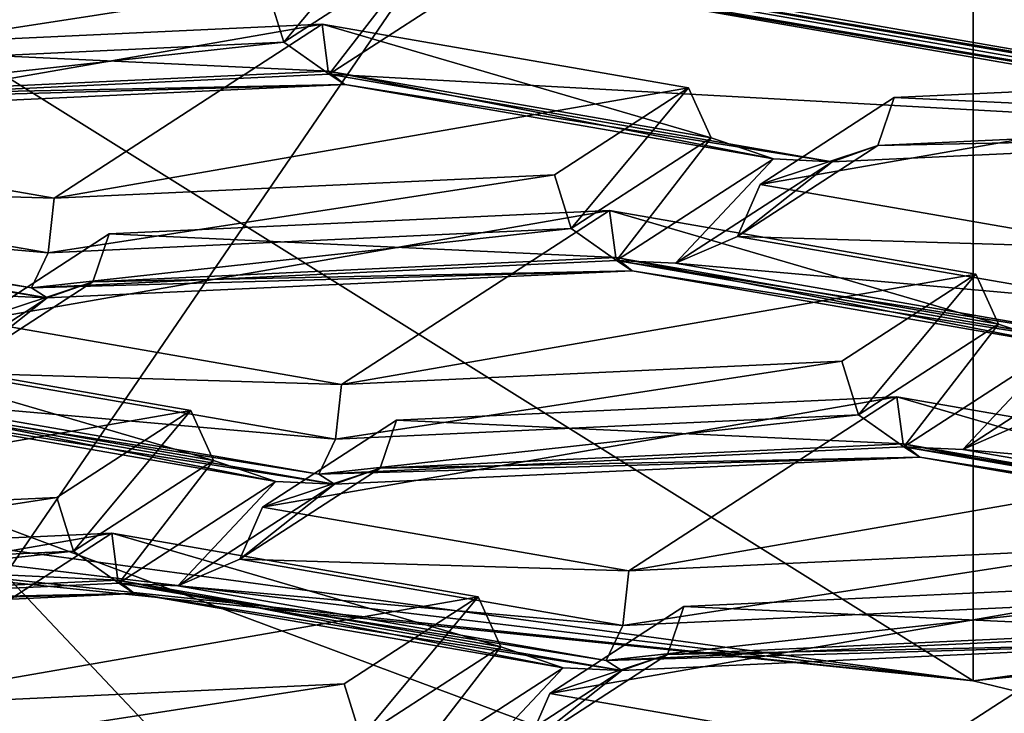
# Model space of a CAD drawing. Header units: millimetres. Extents: x -108 to 108, y -64 to 45.
# Tile 35 of 256: x -61.254 to -59.959, y -9.043 to -8.131. Entities that reach past the tile are written whole.
import ezdxf

# ---------------------------------------------------------------- set-up
doc = ezdxf.new("R2010")
doc.units = ezdxf.units.MM
doc.header["$LTSCALE"] = 65.185185
for name, color, linetype in [('1', 7, 'CONTINUOUS'), ('1030', 7, 'CONTINUOUS'), ('1032', 7, 'CONTINUOUS'), ('1034', 7, 'CONTINUOUS'), ('1049', 7, 'CONTINUOUS'), ('1057', 7, 'CONTINUOUS'), ('1068', 7, 'CONTINUOUS'), ('1093', 7, 'CONTINUOUS'), ('110', 7, 'CONTINUOUS'), ('134', 7, 'CONTINUOUS'), ('141', 7, 'CONTINUOUS'), ('158', 7, 'CONTINUOUS'), ('165', 7, 'CONTINUOUS'), ('171', 7, 'CONTINUOUS'), ('1728', 7, 'CONTINUOUS'), ('184', 7, 'CONTINUOUS'), ('2', 7, 'CONTINUOUS'), ('214', 7, 'CONTINUOUS'), ('222', 7, 'CONTINUOUS'), ('231', 7, 'CONTINUOUS'), ('240', 7, 'CONTINUOUS'), ('390', 7, 'CONTINUOUS'), ('401', 7, 'CONTINUOUS'), ('56', 7, 'CONTINUOUS'), ('653', 7, 'CONTINUOUS'), ('73', 7, 'CONTINUOUS'), ('74', 7, 'CONTINUOUS'), ('814', 7, 'CONTINUOUS'), ('818', 7, 'CONTINUOUS'), ('822', 7, 'CONTINUOUS'), ('843', 7, 'CONTINUOUS'), ('85', 7, 'CONTINUOUS'), ('866', 7, 'CONTINUOUS'), ('867', 7, 'CONTINUOUS'), ('870', 7, 'CONTINUOUS'), ('871', 7, 'CONTINUOUS'), ('895', 7, 'CONTINUOUS'), ('896', 7, 'CONTINUOUS'), ('897', 7, 'CONTINUOUS'), ('91', 7, 'CONTINUOUS'), ('92', 7, 'CONTINUOUS'), ('925', 7, 'CONTINUOUS'), ('928', 7, 'CONTINUOUS'), ('941', 7, 'CONTINUOUS'), ('955', 7, 'CONTINUOUS'), ('969', 7, 'CONTINUOUS'), ('972', 7, 'CONTINUOUS'), ('977', 7, 'CONTINUOUS'), ('995', 7, 'CONTINUOUS')]:
    doc.layers.add(name, color=color, linetype=linetype)

msp = doc.modelspace()

# ---------------------------------------------------------------- linework, layer by layer
at = {"layer": '1', "linetype": 'CONTINUOUS'}
for points in [[(-86, -45, 2), (86, -45, 2), (-66.0989, -8.1733, 2), (-86, -45, 2)], [(-66.0989, -8.1733, 2), (86, -45, 2), (-60.0001, -9, 2), (-66.0989, -8.1733, 2)], [(-60.0001, -9, 2), (86, -45, 2), (-53.9012, -8.1734, 2), (-60.0001, -9, 2)]]:
    msp.add_3dface(points, dxfattribs=at)
at = {"layer": '1030', "color": 8, "linetype": 'CONTINUOUS'}
for points in [[(-60.8273, -9.004, 190.2548), (-61.4853, -9.0346, 190.0811), (-61.4933, -9.1067, 190.0637), (-60.8273, -9.004, 190.2548)], [(-60.8273, -9.004, 190.2548), (-61.4933, -9.1067, 190.0637), (-60.8055, -9.0747, 190.2452), (-60.8273, -9.004, 190.2548)]]:
    msp.add_3dface(points, dxfattribs=at)
at = {"layer": '1032', "color": 8, "linetype": 'CONTINUOUS'}
for points in [[(-59.7949, -8.8247, 191.2715), (-60.453, -8.8553, 191.0978), (-60.4609, -8.9274, 191.0804), (-59.7949, -8.8247, 191.2715)], [(-59.7732, -8.8954, 191.2618), (-59.7949, -8.8247, 191.2715), (-60.4609, -8.9274, 191.0804), (-59.7732, -8.8954, 191.2618)], [(-60.4828, -8.9732, 191.0053), (-59.7132, -8.9374, 191.2084), (-59.7732, -8.8954, 191.2618), (-60.4828, -8.9732, 191.0053)], [(-60.4828, -8.9732, 191.0053), (-59.7732, -8.8954, 191.2618), (-60.4609, -8.9274, 191.0804), (-60.4828, -8.9732, 191.0053)]]:
    msp.add_3dface(points, dxfattribs=at)
at = {"layer": '1034', "color": 8, "linetype": 'CONTINUOUS'}
for points in [[(-61.1327, -8.8061, 191.3772), (-60.6509, -8.8897, 190.9028), (-60.6212, -8.9552, 190.9225), (-61.1327, -8.8061, 191.3772)], [(-61.1247, -8.8678, 191.4183), (-61.1327, -8.8061, 191.3772), (-60.6212, -8.9552, 190.9225), (-61.1247, -8.8678, 191.4183)], [(-60.5394, -8.983, 190.9496), (-61.1028, -8.8852, 191.5044), (-61.1247, -8.8678, 191.4183), (-60.5394, -8.983, 190.9496)], [(-60.5394, -8.983, 190.9496), (-61.1247, -8.8678, 191.4183), (-60.6212, -8.9552, 190.9225), (-60.5394, -8.983, 190.9496)]]:
    msp.add_3dface(points, dxfattribs=at)
at = {"layer": '1049', "color": 8, "linetype": 'CONTINUOUS'}
for points in [[(-59.932, -8.6607, 192.5929), (-60.0138, -8.6961, 192.5768), (-59.4285, -8.7481, 192.0971), (-59.932, -8.6607, 192.5929)], [(-60.0138, -8.6961, 192.5768), (-59.4505, -8.7939, 192.022), (-59.4285, -8.7481, 192.0971), (-60.0138, -8.6961, 192.5768)]]:
    msp.add_3dface(points, dxfattribs=at)
at = {"layer": '1057', "color": 8, "linetype": 'CONTINUOUS'}
for points in [[(-60.6509, -8.8897, 190.9028), (-60.8273, -9.004, 190.2548), (-60.8055, -9.0747, 190.2452), (-60.6509, -8.8897, 190.9028)], [(-60.6509, -8.8897, 190.9028), (-60.8055, -9.0747, 190.2452), (-60.6212, -8.9552, 190.9225), (-60.6509, -8.8897, 190.9028)], [(-60.8055, -9.0747, 190.2452), (-60.7456, -9.1167, 190.1917), (-60.6212, -8.9552, 190.9225), (-60.8055, -9.0747, 190.2452)], [(-60.7456, -9.1167, 190.1917), (-60.5394, -8.983, 190.9496), (-60.6212, -8.9552, 190.9225), (-60.7456, -9.1167, 190.1917)]]:
    msp.add_3dface(points, dxfattribs=at)
at = {"layer": '1068', "color": 8, "linetype": 'CONTINUOUS'}
for points in [[(-60.453, -8.8553, 191.0978), (-60.9347, -8.7717, 191.5722), (-60.9644, -8.84, 191.5762), (-60.453, -8.8553, 191.0978)], [(-60.9644, -8.84, 191.5762), (-61.0462, -8.8754, 191.5602), (-60.4609, -8.9274, 191.0804), (-60.9644, -8.84, 191.5762)], [(-60.453, -8.8553, 191.0978), (-60.9644, -8.84, 191.5762), (-60.4609, -8.9274, 191.0804), (-60.453, -8.8553, 191.0978)], [(-61.0462, -8.8754, 191.5602), (-60.4828, -8.9732, 191.0053), (-60.4609, -8.9274, 191.0804), (-61.0462, -8.8754, 191.5602)]]:
    msp.add_3dface(points, dxfattribs=at)
at = {"layer": '1093', "color": 8, "linetype": 'CONTINUOUS'}
for points in [[(-61.3126, -8.5268, 192.961), (-61.1362, -8.4125, 193.6091), (-61.158, -8.4757, 193.6423), (-61.3126, -8.5268, 192.961)], [(-61.2179, -8.4968, 193.7069), (-61.3423, -8.5951, 192.965), (-61.158, -8.4757, 193.6423), (-61.2179, -8.4968, 193.7069)], [(-61.3423, -8.5951, 192.965), (-61.3126, -8.5268, 192.961), (-61.158, -8.4757, 193.6423), (-61.3423, -8.5951, 192.965)], [(-61.2179, -8.4968, 193.7069), (-61.4241, -8.6305, 192.949), (-61.3423, -8.5951, 192.965), (-61.2179, -8.4968, 193.7069)]]:
    msp.add_3dface(points, dxfattribs=at)
at = {"layer": '110', "color": 8, "linetype": 'CONTINUOUS'}
for points in [[(-60.5568, -9.0166, 190.1834), (-60.3805, -8.9023, 190.8315), (-60.4022, -8.9654, 190.8647), (-60.5568, -9.0166, 190.1834)], [(-60.5865, -9.0849, 190.1874), (-60.5568, -9.0166, 190.1834), (-60.4022, -8.9654, 190.8647), (-60.5865, -9.0849, 190.1874)], [(-60.5865, -9.0849, 190.1874), (-60.4022, -8.9654, 190.8647), (-60.4621, -8.9866, 190.9292), (-60.5865, -9.0849, 190.1874)], [(-60.6683, -9.1203, 190.1713), (-60.5865, -9.0849, 190.1874), (-60.4621, -8.9866, 190.9292), (-60.6683, -9.1203, 190.1713)]]:
    msp.add_3dface(points, dxfattribs=at)
at = {"layer": '134', "color": 8, "linetype": 'CONTINUOUS'}
for points in [[(-60.5506, -8.335, 194.0491), (-60.5289, -8.4056, 194.0395), (-60.3743, -8.2207, 194.6972), (-60.5506, -8.335, 194.0491)], [(-60.3743, -8.2207, 194.6972), (-60.5289, -8.4056, 194.0395), (-60.3446, -8.2862, 194.7168), (-60.3743, -8.2207, 194.6972)], [(-60.5289, -8.4056, 194.0395), (-60.469, -8.4476, 193.9861), (-60.3446, -8.2862, 194.7168), (-60.5289, -8.4056, 194.0395)], [(-60.3446, -8.2862, 194.7168), (-60.469, -8.4476, 193.9861), (-60.2628, -8.314, 194.744), (-60.3446, -8.2862, 194.7168)]]:
    msp.add_3dface(points, dxfattribs=at)
at = {"layer": '141', "color": 8, "linetype": 'CONTINUOUS'}
for points in [[(-61.8632, -8.7897, 191.4699), (-61.8712, -8.8618, 191.4525), (-61.2051, -8.7591, 191.6436), (-61.8632, -8.7897, 191.4699)], [(-61.2051, -8.7591, 191.6436), (-61.8712, -8.8618, 191.4525), (-61.1834, -8.8298, 191.634), (-61.2051, -8.7591, 191.6436)], [(-61.8931, -8.9076, 191.3775), (-61.1235, -8.8718, 191.5805), (-61.1834, -8.8298, 191.634), (-61.8931, -8.9076, 191.3775)], [(-61.8712, -8.8618, 191.4525), (-61.8931, -8.9076, 191.3775), (-61.1834, -8.8298, 191.634), (-61.8712, -8.8618, 191.4525)]]:
    msp.add_3dface(points, dxfattribs=at)
at = {"layer": '158', "color": 8, "linetype": 'CONTINUOUS'}
for points in [[(-60.5289, -8.4056, 194.0395), (-60.5506, -8.335, 194.0491), (-61.2167, -8.4376, 193.858), (-60.5289, -8.4056, 194.0395)], [(-61.2167, -8.4376, 193.858), (-60.5506, -8.335, 194.0491), (-61.2087, -8.3656, 193.8755), (-61.2167, -8.4376, 193.858)], [(-60.469, -8.4476, 193.9861), (-60.5289, -8.4056, 194.0395), (-61.2386, -8.4834, 193.783), (-60.469, -8.4476, 193.9861)], [(-61.2386, -8.4834, 193.783), (-60.5289, -8.4056, 194.0395), (-61.2167, -8.4376, 193.858), (-61.2386, -8.4834, 193.783)]]:
    msp.add_3dface(points, dxfattribs=at)
at = {"layer": '165', "color": 8, "linetype": 'CONTINUOUS'}
for points in [[(-61.2051, -8.7591, 191.6436), (-61.1834, -8.8298, 191.634), (-61.0288, -8.6448, 192.2916), (-61.2051, -8.7591, 191.6436)], [(-61.0288, -8.6448, 192.2916), (-61.1834, -8.8298, 191.634), (-60.9991, -8.7103, 192.3113), (-61.0288, -8.6448, 192.2916)], [(-61.1834, -8.8298, 191.634), (-61.1235, -8.8718, 191.5805), (-60.9991, -8.7103, 192.3113), (-61.1834, -8.8298, 191.634)], [(-60.9991, -8.7103, 192.3113), (-61.1235, -8.8718, 191.5805), (-60.9173, -8.7381, 192.3384), (-60.9991, -8.7103, 192.3113)]]:
    msp.add_3dface(points, dxfattribs=at)
at = {"layer": '171', "color": 8, "linetype": 'CONTINUOUS'}
for points in [[(-61.0288, -8.6448, 192.2916), (-60.9991, -8.7103, 192.3113), (-61.5105, -8.5612, 192.7661), (-61.0288, -8.6448, 192.2916)], [(-61.5105, -8.5612, 192.7661), (-60.9991, -8.7103, 192.3113), (-61.5026, -8.6229, 192.8071), (-61.5105, -8.5612, 192.7661)], [(-60.9991, -8.7103, 192.3113), (-60.9173, -8.7381, 192.3384), (-61.5026, -8.6229, 192.8071), (-60.9991, -8.7103, 192.3113)], [(-61.5026, -8.6229, 192.8071), (-60.9173, -8.7381, 192.3384), (-61.4807, -8.6403, 192.8933), (-61.5026, -8.6229, 192.8071)]]:
    msp.add_3dface(points, dxfattribs=at)
at = {"layer": '1728', "color": 8, "linetype": 'CONTINUOUS'}
for points in [[(-61.5141, -8.1676, 194.9979), (-60.856, -8.137, 195.1716), (-60.8481, -8.1988, 195.2126), (-61.5141, -8.1676, 194.9979)], [(-61.5358, -8.2308, 195.0311), (-61.5141, -8.1676, 194.9979), (-60.8481, -8.1988, 195.2126), (-61.5358, -8.2308, 195.0311)], [(-61.5358, -8.2308, 195.0311), (-60.8481, -8.1988, 195.2126), (-60.8262, -8.2161, 195.2988), (-61.5358, -8.2308, 195.0311)], [(-61.5958, -8.2519, 195.0957), (-61.5358, -8.2308, 195.0311), (-60.8262, -8.2161, 195.2988), (-61.5958, -8.2519, 195.0957)]]:
    msp.add_3dface(points, dxfattribs=at)
at = {"layer": '184', "color": 8, "linetype": 'CONTINUOUS'}
for points in [[(-60.9068, -8.1607, 195.4283), (-60.9285, -8.0901, 195.4379), (-61.5945, -8.1927, 195.2468), (-60.9068, -8.1607, 195.4283)], [(-60.9285, -8.0901, 195.4379), (-61.5866, -8.1207, 195.2643), (-61.5945, -8.1927, 195.2468), (-60.9285, -8.0901, 195.4379)], [(-60.8469, -8.2027, 195.3749), (-60.9068, -8.1607, 195.4283), (-61.6165, -8.2385, 195.1718), (-60.8469, -8.2027, 195.3749)], [(-61.6165, -8.2385, 195.1718), (-60.9068, -8.1607, 195.4283), (-61.5945, -8.1927, 195.2468), (-61.6165, -8.2385, 195.1718)]]:
    msp.add_3dface(points, dxfattribs=at)
at = {"layer": '2', "linetype": 'CONTINUOUS'}
for points in [[(-86, -45), (-55.8852, -5.6629), (39.25, 0), (-86, -45)], [(42.0298, -10.3746), (-86, -45), (39.25, 0), (42.0298, -10.3746)], [(-55.8852, -5.6629), (-86, -45), (-60, -7), (-55.8852, -5.6629)], [(-60, -7), (-86, -45), (-64.1148, -5.6629), (-60, -7)]]:
    msp.add_3dface(points, dxfattribs=at)
at = {"layer": '214', "color": 8, "linetype": 'CONTINUOUS'}
for points in [[(-61.6904, -8.2819, 194.3499), (-61.7201, -8.3502, 194.3538), (-61.2087, -8.3656, 193.8755), (-61.6904, -8.2819, 194.3499)], [(-61.7201, -8.3502, 194.3538), (-61.802, -8.3856, 194.3378), (-61.2167, -8.4376, 193.858), (-61.7201, -8.3502, 194.3538)], [(-61.7201, -8.3502, 194.3538), (-61.2167, -8.4376, 193.858), (-61.2087, -8.3656, 193.8755), (-61.7201, -8.3502, 194.3538)], [(-61.802, -8.3856, 194.3378), (-61.2386, -8.4834, 193.783), (-61.2167, -8.4376, 193.858), (-61.802, -8.3856, 194.3378)]]:
    msp.add_3dface(points, dxfattribs=at)
at = {"layer": '222', "color": 8, "linetype": 'CONTINUOUS'}
for points in [[(-60.3743, -8.2207, 194.6972), (-60.3446, -8.2862, 194.7168), (-60.856, -8.137, 195.1716), (-60.3743, -8.2207, 194.6972)], [(-60.856, -8.137, 195.1716), (-60.3446, -8.2862, 194.7168), (-60.8481, -8.1988, 195.2126), (-60.856, -8.137, 195.1716)], [(-60.3446, -8.2862, 194.7168), (-60.2628, -8.314, 194.744), (-60.8481, -8.1988, 195.2126), (-60.3446, -8.2862, 194.7168)], [(-60.8481, -8.1988, 195.2126), (-60.2628, -8.314, 194.744), (-60.8262, -8.2161, 195.2988), (-60.8481, -8.1988, 195.2126)]]:
    msp.add_3dface(points, dxfattribs=at)
at = {"layer": '231', "color": 8, "linetype": 'CONTINUOUS'}
for points in [[(-58.6116, -9.7911, 186.9424), (-64.0292, -9.6421, 187.7874), (-64.0291, -7.771, 187.4574), (-58.6116, -9.7911, 186.9424)], [(-58.6115, -7.92, 186.6125), (-58.6116, -9.7911, 186.9424), (-64.0291, -7.771, 187.4574), (-58.6115, -7.92, 186.6125)]]:
    msp.add_3dface(points, dxfattribs=at)
at = {"layer": '240', "color": 7, "linetype": 'CONTINUOUS', "true_color": 0xa36635}
for points in [[(-66.5755, -9.8664, 185.7427), (-63.6882, -6.3008, 183.702), (-60, -10.2094, 183.798), (-66.5755, -9.8664, 185.7427)], [(-63.6882, -6.3008, 183.702), (-56.3118, -6.3008, 183.702), (-60, -10.2094, 183.798), (-63.6882, -6.3008, 183.702)], [(-60, -10.2094, 183.798), (-56.3118, -6.3008, 183.702), (-53.4245, -9.8664, 185.7427), (-60, -10.2094, 183.798)]]:
    msp.add_3dface(points, dxfattribs=at)
at = {"layer": '390', "color": 8, "linetype": 'CONTINUOUS'}
for points in [[(-59.4378, -8.2644, 194.8405), (-60.1039, -8.2333, 194.6258), (-59.4458, -8.2026, 194.7994), (-59.4378, -8.2644, 194.8405)], [(-60.1256, -8.2964, 194.659), (-60.1039, -8.2333, 194.6258), (-59.4378, -8.2644, 194.8405), (-60.1256, -8.2964, 194.659)], [(-59.4159, -8.2818, 194.9267), (-60.1256, -8.2964, 194.659), (-59.4378, -8.2644, 194.8405), (-59.4159, -8.2818, 194.9267)], [(-60.1855, -8.3176, 194.7236), (-60.1256, -8.2964, 194.659), (-59.4159, -8.2818, 194.9267), (-60.1855, -8.3176, 194.7236)]]:
    msp.add_3dface(points, dxfattribs=at)
at = {"layer": '401', "color": 8, "linetype": 'CONTINUOUS'}
for points in [[(-60.1039, -8.2333, 194.6258), (-60.1256, -8.2964, 194.659), (-60.2802, -8.3475, 193.9777), (-60.1039, -8.2333, 194.6258)], [(-60.1256, -8.2964, 194.659), (-60.1855, -8.3176, 194.7236), (-60.3099, -8.4158, 193.9817), (-60.1256, -8.2964, 194.659)], [(-60.2802, -8.3475, 193.9777), (-60.1256, -8.2964, 194.659), (-60.3099, -8.4158, 193.9817), (-60.2802, -8.3475, 193.9777)], [(-60.3099, -8.4158, 193.9817), (-60.1855, -8.3176, 194.7236), (-60.3917, -8.4512, 193.9657), (-60.3099, -8.4158, 193.9817)]]:
    msp.add_3dface(points, dxfattribs=at)
at = {"layer": '56', "linetype": 'CONTINUOUS'}
for points in [[(-66.0989, -8.1733, 2), (-60.0001, -9, 2), (-65.4009, -8.3532, 7.4171), (-66.0989, -8.1733, 2)], [(-60.0001, -9, 2), (-53.9012, -8.1734, 2), (-55.25, -8.5005, 9), (-60.0001, -9, 2)], [(-60.0001, -9, 2), (-64.75, -8.5005, 9), (-65.4009, -8.3532, 7.4171), (-60.0001, -9, 2)], [(-64.75, -8.5005, 9), (-60.0001, -9, 2), (-64.6183, -8.528, 182.422), (-64.75, -8.5005, 9)], [(-60.0001, -9, 2), (-55.25, -8.5005, 9), (-60, -9, 181.4453), (-60.0001, -9, 2)], [(-60, -9, 181.4453), (-55.25, -8.5005, 9), (-55.3816, -8.528, 182.4221), (-60, -9, 181.4453)], [(-64.6183, -8.528, 182.422), (-60.0001, -9, 2), (-60, -9, 181.4453), (-64.6183, -8.528, 182.422)]]:
    msp.add_3dface(points, dxfattribs=at)
at = {"layer": '653', "color": 8, "linetype": 'CONTINUOUS'}
for points in [[(-61.204, -7.9713, 196.6876), (-58.7753, -8.3832, 194.3514), (-61.2247, -7.9578, 196.7637), (-61.204, -7.9713, 196.6876)], [(-58.796, -8.3698, 194.4275), (-59.3593, -8.2719, 194.9824), (-61.2247, -7.9578, 196.7637), (-58.796, -8.3698, 194.4275)], [(-61.2247, -7.9578, 196.7637), (-59.3593, -8.2719, 194.9824), (-60.5841, -8.0593, 196.1885), (-61.2247, -7.9578, 196.7637)], [(-58.7753, -8.3832, 194.3514), (-58.796, -8.3698, 194.4275), (-61.2247, -7.9578, 196.7637), (-58.7753, -8.3832, 194.3514)], [(-61.204, -7.9713, 196.6876), (-60.6407, -8.0691, 196.1328), (-58.7753, -8.3832, 194.3514), (-61.204, -7.9713, 196.6876)], [(-60.5841, -8.0593, 196.1885), (-59.1531, -8.1383, 195.7403), (-59.8145, -8.0235, 196.3916), (-60.5841, -8.0593, 196.1885)], [(-59.3593, -8.2719, 194.9824), (-59.1531, -8.1383, 195.7403), (-60.5841, -8.0593, 196.1885), (-59.3593, -8.2719, 194.9824)], [(-60.6407, -8.0691, 196.1328), (-60.8469, -8.2027, 195.3749), (-59.4159, -8.2818, 194.9267), (-60.6407, -8.0691, 196.1328)], [(-58.7753, -8.3832, 194.3514), (-60.6407, -8.0691, 196.1328), (-59.4159, -8.2818, 194.9267), (-58.7753, -8.3832, 194.3514)], [(-60.8469, -8.2027, 195.3749), (-61.6165, -8.2385, 195.1718), (-60.8262, -8.2161, 195.2988), (-60.8469, -8.2027, 195.3749)], [(-60.8469, -8.2027, 195.3749), (-60.8262, -8.2161, 195.2988), (-60.1855, -8.3176, 194.7236), (-60.8469, -8.2027, 195.3749)], [(-60.8469, -8.2027, 195.3749), (-60.1855, -8.3176, 194.7236), (-59.4159, -8.2818, 194.9267), (-60.8469, -8.2027, 195.3749)], [(-61.6165, -8.2385, 195.1718), (-61.5958, -8.2519, 195.0957), (-60.8262, -8.2161, 195.2988), (-61.6165, -8.2385, 195.1718)], [(-60.8262, -8.2161, 195.2988), (-60.2628, -8.314, 194.744), (-60.1855, -8.3176, 194.7236), (-60.8262, -8.2161, 195.2988)], [(-60.2628, -8.314, 194.744), (-60.469, -8.4476, 193.9861), (-60.3917, -8.4512, 193.9657), (-60.2628, -8.314, 194.744)], [(-60.1855, -8.3176, 194.7236), (-60.2628, -8.314, 194.744), (-60.3917, -8.4512, 193.9657), (-60.1855, -8.3176, 194.7236)], [(-61.2386, -8.4834, 193.783), (-61.802, -8.3856, 194.3378), (-61.8792, -8.382, 194.3582), (-61.2386, -8.4834, 193.783)], [(-61.8792, -8.382, 194.3582), (-61.8585, -8.3954, 194.2821), (-61.2179, -8.4968, 193.7069), (-61.8792, -8.382, 194.3582)], [(-61.2386, -8.4834, 193.783), (-61.8792, -8.382, 194.3582), (-61.2179, -8.4968, 193.7069), (-61.2386, -8.4834, 193.783)], [(-61.8585, -8.3954, 194.2821), (-61.2952, -8.4932, 193.7273), (-61.2179, -8.4968, 193.7069), (-61.8585, -8.3954, 194.2821)], [(-60.469, -8.4476, 193.9861), (-61.2386, -8.4834, 193.783), (-60.4483, -8.461, 193.91), (-60.469, -8.4476, 193.9861)], [(-60.3917, -8.4512, 193.9657), (-60.469, -8.4476, 193.9861), (-59.8283, -8.549, 193.4108), (-60.3917, -8.4512, 193.9657)], [(-59.8283, -8.549, 193.4108), (-60.469, -8.4476, 193.9861), (-59.8076, -8.5625, 193.3347), (-59.8283, -8.549, 193.4108)], [(-60.469, -8.4476, 193.9861), (-60.4483, -8.461, 193.91), (-59.8076, -8.5625, 193.3347), (-60.469, -8.4476, 193.9861)], [(-60.4483, -8.461, 193.91), (-61.2386, -8.4834, 193.783), (-61.2179, -8.4968, 193.7069), (-60.4483, -8.461, 193.91)], [(-60.4483, -8.461, 193.91), (-59.8849, -8.5589, 193.3551), (-59.8076, -8.5625, 193.3347), (-60.4483, -8.461, 193.91)], [(-61.2952, -8.4932, 193.7273), (-61.4241, -8.6305, 192.949), (-61.2179, -8.4968, 193.7069), (-61.2952, -8.4932, 193.7273)], [(-59.8849, -8.5589, 193.3551), (-60.0911, -8.6925, 192.5972), (-60.0138, -8.6961, 192.5768), (-59.8849, -8.5589, 193.3551)], [(-59.8076, -8.5625, 193.3347), (-59.8849, -8.5589, 193.3551), (-60.0138, -8.6961, 192.5768), (-59.8076, -8.5625, 193.3347)], [(-61.5014, -8.6269, 192.9694), (-61.4807, -8.6403, 192.8933), (-60.84, -8.7417, 192.3181), (-61.5014, -8.6269, 192.9694)], [(-61.4241, -8.6305, 192.949), (-61.5014, -8.6269, 192.9694), (-60.8607, -8.7283, 192.3942), (-61.4241, -8.6305, 192.949)], [(-60.8607, -8.7283, 192.3942), (-61.5014, -8.6269, 192.9694), (-60.84, -8.7417, 192.3181), (-60.8607, -8.7283, 192.3942)], [(-61.4807, -8.6403, 192.8933), (-60.9173, -8.7381, 192.3384), (-60.84, -8.7417, 192.3181), (-61.4807, -8.6403, 192.8933)], [(-60.0911, -8.6925, 192.5972), (-60.8607, -8.7283, 192.3942), (-60.0704, -8.7059, 192.5211), (-60.0911, -8.6925, 192.5972)], [(-60.0911, -8.6925, 192.5972), (-59.4298, -8.8073, 191.9459), (-59.4505, -8.7939, 192.022), (-60.0911, -8.6925, 192.5972)], [(-59.4298, -8.8073, 191.9459), (-60.0911, -8.6925, 192.5972), (-60.0704, -8.7059, 192.5211), (-59.4298, -8.8073, 191.9459)], [(-60.0138, -8.6961, 192.5768), (-60.0911, -8.6925, 192.5972), (-59.4505, -8.7939, 192.022), (-60.0138, -8.6961, 192.5768)], [(-60.0704, -8.7059, 192.5211), (-60.8607, -8.7283, 192.3942), (-60.84, -8.7417, 192.3181), (-60.0704, -8.7059, 192.5211)], [(-59.507, -8.8037, 191.9663), (-59.4298, -8.8073, 191.9459), (-60.0704, -8.7059, 192.5211), (-59.507, -8.8037, 191.9663)], [(-60.9173, -8.7381, 192.3384), (-61.1235, -8.8718, 191.5805), (-61.0462, -8.8754, 191.5602), (-60.9173, -8.7381, 192.3384)], [(-60.84, -8.7417, 192.3181), (-60.9173, -8.7381, 192.3384), (-61.0462, -8.8754, 191.5602), (-60.84, -8.7417, 192.3181)], [(-61.1235, -8.8718, 191.5805), (-61.8931, -8.9076, 191.3775), (-61.1028, -8.8852, 191.5044), (-61.1235, -8.8718, 191.5805)], [(-61.1235, -8.8718, 191.5805), (-60.4621, -8.9866, 190.9292), (-60.4828, -8.9732, 191.0053), (-61.1235, -8.8718, 191.5805)], [(-60.4621, -8.9866, 190.9292), (-61.1235, -8.8718, 191.5805), (-61.1028, -8.8852, 191.5044), (-60.4621, -8.9866, 190.9292)], [(-61.0462, -8.8754, 191.5602), (-61.1235, -8.8718, 191.5805), (-60.4828, -8.9732, 191.0053), (-61.0462, -8.8754, 191.5602)], [(-61.1028, -8.8852, 191.5044), (-61.8931, -8.9076, 191.3775), (-61.8724, -8.921, 191.3014), (-61.1028, -8.8852, 191.5044)], [(-60.5394, -8.983, 190.9496), (-60.4621, -8.9866, 190.9292), (-61.1028, -8.8852, 191.5044), (-60.5394, -8.983, 190.9496)], [(-59.6925, -8.9508, 191.1323), (-59.7132, -8.9374, 191.2084), (-60.4828, -8.9732, 191.0053), (-59.6925, -8.9508, 191.1323)], [(-60.4621, -8.9866, 190.9292), (-59.6925, -8.9508, 191.1323), (-60.4828, -8.9732, 191.0053), (-60.4621, -8.9866, 190.9292)], [(-60.7456, -9.1167, 190.1917), (-60.6683, -9.1203, 190.1713), (-60.5394, -8.983, 190.9496), (-60.7456, -9.1167, 190.1917)], [(-60.6683, -9.1203, 190.1713), (-60.4621, -8.9866, 190.9292), (-60.5394, -8.983, 190.9496), (-60.6683, -9.1203, 190.1713)]]:
    msp.add_3dface(points, dxfattribs=at)
at = {"layer": '73', "color": 7, "linetype": 'CONTINUOUS', "true_color": 0x0303ff}
for points in [[(-56.1834, -6.6155, 183.3567), (-60, -6.7205, 182.7614), (-55.3816, -8.528, 182.4221), (-56.1834, -6.6155, 183.3567)], [(-60, -6.7205, 182.7614), (-60, -9, 181.4453), (-55.3816, -8.528, 182.4221), (-60, -6.7205, 182.7614)]]:
    msp.add_3dface(points, dxfattribs=at)
at = {"layer": '74', "color": 7, "linetype": 'CONTINUOUS', "true_color": 0x0303ff}
for points in [[(-63.8166, -6.6155, 183.3567), (-64.6183, -8.528, 182.422), (-60, -9, 181.4453), (-63.8166, -6.6155, 183.3567)], [(-60, -6.7205, 182.7614), (-63.8166, -6.6155, 183.3567), (-60, -9, 181.4453), (-60, -6.7205, 182.7614)]]:
    msp.add_3dface(points, dxfattribs=at)
at = {"layer": '814', "color": 8, "linetype": 'CONTINUOUS'}
for points in [[(-61.5141, -8.1676, 194.9979), (-61.6904, -8.2819, 194.3499), (-60.856, -8.137, 195.1716), (-61.5141, -8.1676, 194.9979)], [(-61.6904, -8.2819, 194.3499), (-61.2087, -8.3656, 193.8755), (-60.856, -8.137, 195.1716), (-61.6904, -8.2819, 194.3499)], [(-61.2087, -8.3656, 193.8755), (-60.3743, -8.2207, 194.6972), (-60.856, -8.137, 195.1716), (-61.2087, -8.3656, 193.8755)], [(-60.5506, -8.335, 194.0491), (-60.3743, -8.2207, 194.6972), (-61.2087, -8.3656, 193.8755), (-60.5506, -8.335, 194.0491)]]:
    msp.add_3dface(points, dxfattribs=at)
at = {"layer": '818', "color": 8, "linetype": 'CONTINUOUS'}
for points in [[(-61.8632, -8.7897, 191.4699), (-61.0288, -8.6448, 192.2916), (-61.5105, -8.5612, 192.7661), (-61.8632, -8.7897, 191.4699)], [(-61.8632, -8.7897, 191.4699), (-61.2051, -8.7591, 191.6436), (-61.0288, -8.6448, 192.2916), (-61.8632, -8.7897, 191.4699)]]:
    msp.add_3dface(points, dxfattribs=at)
at = {"layer": '822', "color": 8, "linetype": 'CONTINUOUS'}
for points in [[(-60.5568, -9.0166, 190.1834), (-60.0751, -9.1002, 189.709), (-59.7224, -8.8717, 191.0051), (-60.5568, -9.0166, 190.1834)], [(-60.3805, -8.9023, 190.8315), (-60.5568, -9.0166, 190.1834), (-59.7224, -8.8717, 191.0051), (-60.3805, -8.9023, 190.8315)], [(-59.7224, -8.8717, 191.0051), (-60.0751, -9.1002, 189.709), (-59.2407, -8.9553, 190.5307), (-59.7224, -8.8717, 191.0051)], [(-60.0751, -9.1002, 189.709), (-59.417, -9.0696, 189.8826), (-59.2407, -8.9553, 190.5307), (-60.0751, -9.1002, 189.709)]]:
    msp.add_3dface(points, dxfattribs=at)
at = {"layer": '843', "color": 7, "linetype": 'CONTINUOUS', "true_color": 0xa36635}
for points in [[(-63.1133, -5.5505, 185.3659), (-63.1134, -10.4745, 186.2341), (-56.8866, -10.4745, 186.2341), (-63.1133, -5.5505, 185.3659)], [(-56.8867, -5.5505, 185.3659), (-63.1133, -5.5505, 185.3659), (-56.8866, -10.4745, 186.2341), (-56.8867, -5.5505, 185.3659)]]:
    msp.add_3dface(points, dxfattribs=at)
at = {"layer": '85', "color": 8, "linetype": 'CONTINUOUS'}
msp.add_3dface([(-60.5865, -9.0849, 190.1874), (-60.0751, -9.1002, 189.709), (-60.5568, -9.0166, 190.1834), (-60.5865, -9.0849, 190.1874)], dxfattribs=at)
at = {"layer": '866', "color": 8, "linetype": 'CONTINUOUS'}
for points in [[(-61.4853, -9.0346, 190.0811), (-61.1327, -8.8061, 191.3772), (-61.9671, -8.951, 190.5555), (-61.4853, -9.0346, 190.0811)], [(-61.9671, -8.951, 190.5555), (-61.1327, -8.8061, 191.3772), (-61.7907, -8.8367, 191.2036), (-61.9671, -8.951, 190.5555)], [(-60.6509, -8.8897, 190.9028), (-61.1327, -8.8061, 191.3772), (-61.4853, -9.0346, 190.0811), (-60.6509, -8.8897, 190.9028)], [(-60.8273, -9.004, 190.2548), (-60.6509, -8.8897, 190.9028), (-61.4853, -9.0346, 190.0811), (-60.8273, -9.004, 190.2548)]]:
    msp.add_3dface(points, dxfattribs=at)
at = {"layer": '867', "color": 8, "linetype": 'CONTINUOUS'}
for points in [[(-60.453, -8.8553, 191.0978), (-60.1003, -8.6268, 192.3939), (-60.9347, -8.7717, 191.5722), (-60.453, -8.8553, 191.0978)], [(-60.9347, -8.7717, 191.5722), (-60.1003, -8.6268, 192.3939), (-60.7584, -8.6574, 192.2203), (-60.9347, -8.7717, 191.5722)], [(-59.6186, -8.7105, 191.9195), (-60.1003, -8.6268, 192.3939), (-60.453, -8.8553, 191.0978), (-59.6186, -8.7105, 191.9195)], [(-59.7949, -8.8247, 191.2715), (-59.6186, -8.7105, 191.9195), (-60.453, -8.8553, 191.0978), (-59.7949, -8.8247, 191.2715)]]:
    msp.add_3dface(points, dxfattribs=at)
at = {"layer": '870', "color": 8, "linetype": 'CONTINUOUS'}
for points in [[(-61.3126, -8.5268, 192.961), (-60.8308, -8.6105, 192.4866), (-60.4782, -8.3819, 193.7828), (-61.3126, -8.5268, 192.961)], [(-61.1362, -8.4125, 193.6091), (-61.3126, -8.5268, 192.961), (-60.4782, -8.3819, 193.7828), (-61.1362, -8.4125, 193.6091)], [(-60.4782, -8.3819, 193.7828), (-60.8308, -8.6105, 192.4866), (-59.9964, -8.4656, 193.3083), (-60.4782, -8.3819, 193.7828)], [(-59.9964, -8.4656, 193.3083), (-60.8308, -8.6105, 192.4866), (-60.1728, -8.5798, 192.6603), (-59.9964, -8.4656, 193.3083)]]:
    msp.add_3dface(points, dxfattribs=at)
at = {"layer": '871', "color": 8, "linetype": 'CONTINUOUS'}
for points in [[(-59.4458, -8.2026, 194.7994), (-60.1039, -8.2333, 194.6258), (-60.2802, -8.3475, 193.9777), (-59.4458, -8.2026, 194.7994)], [(-59.4458, -8.2026, 194.7994), (-60.2802, -8.3475, 193.9777), (-59.7985, -8.4312, 193.5033), (-59.4458, -8.2026, 194.7994)]]:
    msp.add_3dface(points, dxfattribs=at)
at = {"layer": '895', "color": 8, "linetype": 'CONTINUOUS'}
for points in [[(-60.9347, -8.7717, 191.5722), (-60.7584, -8.6574, 192.2203), (-60.7801, -8.7205, 192.2535), (-60.9347, -8.7717, 191.5722)], [(-60.7801, -8.7205, 192.2535), (-60.84, -8.7417, 192.3181), (-60.9644, -8.84, 191.5762), (-60.7801, -8.7205, 192.2535)], [(-60.9347, -8.7717, 191.5722), (-60.7801, -8.7205, 192.2535), (-60.9644, -8.84, 191.5762), (-60.9347, -8.7717, 191.5722)], [(-60.84, -8.7417, 192.3181), (-61.0462, -8.8754, 191.5602), (-60.9644, -8.84, 191.5762), (-60.84, -8.7417, 192.3181)]]:
    msp.add_3dface(points, dxfattribs=at)
at = {"layer": '896', "color": 8, "linetype": 'CONTINUOUS'}
for points in [[(-60.1003, -8.6268, 192.3939), (-59.6186, -8.7105, 191.9195), (-59.5889, -8.776, 191.9391), (-60.1003, -8.6268, 192.3939)], [(-60.1003, -8.6268, 192.3939), (-59.5889, -8.776, 191.9391), (-60.0923, -8.6885, 192.4349), (-60.1003, -8.6268, 192.3939)], [(-59.507, -8.8037, 191.9663), (-60.0704, -8.7059, 192.5211), (-60.0923, -8.6885, 192.4349), (-59.507, -8.8037, 191.9663)], [(-59.5889, -8.776, 191.9391), (-59.507, -8.8037, 191.9663), (-60.0923, -8.6885, 192.4349), (-59.5889, -8.776, 191.9391)]]:
    msp.add_3dface(points, dxfattribs=at)
at = {"layer": '897', "color": 8, "linetype": 'CONTINUOUS'}
for points in [[(-60.8308, -8.6105, 192.4866), (-61.3126, -8.5268, 192.961), (-61.3423, -8.5951, 192.965), (-60.8308, -8.6105, 192.4866)], [(-61.4241, -8.6305, 192.949), (-60.8388, -8.6825, 192.4692), (-61.3423, -8.5951, 192.965), (-61.4241, -8.6305, 192.949)], [(-60.8388, -8.6825, 192.4692), (-60.8308, -8.6105, 192.4866), (-61.3423, -8.5951, 192.965), (-60.8388, -8.6825, 192.4692)], [(-61.4241, -8.6305, 192.949), (-60.8607, -8.7283, 192.3942), (-60.8388, -8.6825, 192.4692), (-61.4241, -8.6305, 192.949)]]:
    msp.add_3dface(points, dxfattribs=at)
at = {"layer": '91', "color": 8, "linetype": 'CONTINUOUS'}
for points in [[(-60.9285, -8.0901, 195.4379), (-60.9068, -8.1607, 195.4283), (-60.7522, -7.9758, 196.086), (-60.9285, -8.0901, 195.4379)], [(-60.7522, -7.9758, 196.086), (-60.9068, -8.1607, 195.4283), (-60.7225, -8.0413, 196.1056), (-60.7522, -7.9758, 196.086)], [(-60.9068, -8.1607, 195.4283), (-60.8469, -8.2027, 195.3749), (-60.7225, -8.0413, 196.1056), (-60.9068, -8.1607, 195.4283)], [(-60.7225, -8.0413, 196.1056), (-60.8469, -8.2027, 195.3749), (-60.6407, -8.0691, 196.1328), (-60.7225, -8.0413, 196.1056)]]:
    msp.add_3dface(points, dxfattribs=at)
at = {"layer": '92', "color": 8, "linetype": 'CONTINUOUS'}
for points in [[(-59.7145, -8.9334, 191.0461), (-60.3805, -8.9023, 190.8315), (-59.7224, -8.8717, 191.0051), (-59.7145, -8.9334, 191.0461)], [(-60.4022, -8.9654, 190.8647), (-60.3805, -8.9023, 190.8315), (-59.7145, -8.9334, 191.0461), (-60.4022, -8.9654, 190.8647)], [(-59.6925, -8.9508, 191.1323), (-60.4022, -8.9654, 190.8647), (-59.7145, -8.9334, 191.0461), (-59.6925, -8.9508, 191.1323)], [(-60.4621, -8.9866, 190.9292), (-60.4022, -8.9654, 190.8647), (-59.6925, -8.9508, 191.1323), (-60.4621, -8.9866, 190.9292)]]:
    msp.add_3dface(points, dxfattribs=at)
at = {"layer": '925', "color": 8, "linetype": 'CONTINUOUS'}
for points in [[(-61.7907, -8.8367, 191.2036), (-61.1327, -8.8061, 191.3772), (-61.1247, -8.8678, 191.4183), (-61.7907, -8.8367, 191.2036)], [(-61.7907, -8.8367, 191.2036), (-61.1247, -8.8678, 191.4183), (-61.8125, -8.8998, 191.2368), (-61.7907, -8.8367, 191.2036)], [(-61.1247, -8.8678, 191.4183), (-61.1028, -8.8852, 191.5044), (-61.8125, -8.8998, 191.2368), (-61.1247, -8.8678, 191.4183)], [(-61.1028, -8.8852, 191.5044), (-61.8724, -8.921, 191.3014), (-61.8125, -8.8998, 191.2368), (-61.1028, -8.8852, 191.5044)]]:
    msp.add_3dface(points, dxfattribs=at)
at = {"layer": '928', "color": 8, "linetype": 'CONTINUOUS'}
for points in [[(-60.1728, -8.5798, 192.6603), (-60.8308, -8.6105, 192.4866), (-60.8388, -8.6825, 192.4692), (-60.1728, -8.5798, 192.6603)], [(-60.1728, -8.5798, 192.6603), (-60.8388, -8.6825, 192.4692), (-60.151, -8.6505, 192.6507), (-60.1728, -8.5798, 192.6603)], [(-60.8607, -8.7283, 192.3942), (-60.0911, -8.6925, 192.5972), (-60.151, -8.6505, 192.6507), (-60.8607, -8.7283, 192.3942)], [(-60.8388, -8.6825, 192.4692), (-60.8607, -8.7283, 192.3942), (-60.151, -8.6505, 192.6507), (-60.8388, -8.6825, 192.4692)]]:
    msp.add_3dface(points, dxfattribs=at)
at = {"layer": '941', "color": 8, "linetype": 'CONTINUOUS'}
msp.add_3dface([(-59.8076, -8.5625, 193.3347), (-60.0138, -8.6961, 192.5768), (-59.932, -8.6607, 192.5929), (-59.8076, -8.5625, 193.3347)], dxfattribs=at)
at = {"layer": '955', "color": 8, "linetype": 'CONTINUOUS'}
for points in [[(-60.4782, -8.3819, 193.7828), (-59.9964, -8.4656, 193.3083), (-59.9668, -8.5311, 193.328), (-60.4782, -8.3819, 193.7828)], [(-60.4782, -8.3819, 193.7828), (-59.9668, -8.5311, 193.328), (-60.4702, -8.4437, 193.8238), (-60.4782, -8.3819, 193.7828)], [(-59.8849, -8.5589, 193.3551), (-60.4483, -8.461, 193.91), (-60.4702, -8.4437, 193.8238), (-59.8849, -8.5589, 193.3551)], [(-59.9668, -8.5311, 193.328), (-59.8849, -8.5589, 193.3551), (-60.4702, -8.4437, 193.8238), (-59.9668, -8.5311, 193.328)]]:
    msp.add_3dface(points, dxfattribs=at)
at = {"layer": '969', "color": 8, "linetype": 'CONTINUOUS'}
for points in [[(-59.9964, -8.4656, 193.3083), (-60.1728, -8.5798, 192.6603), (-60.151, -8.6505, 192.6507), (-59.9964, -8.4656, 193.3083)], [(-59.9964, -8.4656, 193.3083), (-60.151, -8.6505, 192.6507), (-59.9668, -8.5311, 193.328), (-59.9964, -8.4656, 193.3083)], [(-60.151, -8.6505, 192.6507), (-60.0911, -8.6925, 192.5972), (-59.9668, -8.5311, 193.328), (-60.151, -8.6505, 192.6507)], [(-60.0911, -8.6925, 192.5972), (-59.8849, -8.5589, 193.3551), (-59.9668, -8.5311, 193.328), (-60.0911, -8.6925, 192.5972)]]:
    msp.add_3dface(points, dxfattribs=at)
at = {"layer": '972', "color": 8, "linetype": 'CONTINUOUS'}
for points in [[(-61.1362, -8.4125, 193.6091), (-60.4782, -8.3819, 193.7828), (-60.4702, -8.4437, 193.8238), (-61.1362, -8.4125, 193.6091)], [(-61.1362, -8.4125, 193.6091), (-60.4702, -8.4437, 193.8238), (-61.158, -8.4757, 193.6423), (-61.1362, -8.4125, 193.6091)], [(-60.4702, -8.4437, 193.8238), (-60.4483, -8.461, 193.91), (-61.158, -8.4757, 193.6423), (-60.4702, -8.4437, 193.8238)], [(-60.4483, -8.461, 193.91), (-61.2179, -8.4968, 193.7069), (-61.158, -8.4757, 193.6423), (-60.4483, -8.461, 193.91)]]:
    msp.add_3dface(points, dxfattribs=at)
at = {"layer": '977', "color": 8, "linetype": 'CONTINUOUS'}
for points in [[(-60.7584, -8.6574, 192.2203), (-60.1003, -8.6268, 192.3939), (-60.0923, -8.6885, 192.4349), (-60.7584, -8.6574, 192.2203)], [(-60.7801, -8.7205, 192.2535), (-60.7584, -8.6574, 192.2203), (-60.0923, -8.6885, 192.4349), (-60.7801, -8.7205, 192.2535)], [(-60.0704, -8.7059, 192.5211), (-60.7801, -8.7205, 192.2535), (-60.0923, -8.6885, 192.4349), (-60.0704, -8.7059, 192.5211)], [(-60.0704, -8.7059, 192.5211), (-60.84, -8.7417, 192.3181), (-60.7801, -8.7205, 192.2535), (-60.0704, -8.7059, 192.5211)]]:
    msp.add_3dface(points, dxfattribs=at)
at = {"layer": '995', "color": 8, "linetype": 'CONTINUOUS'}
for points in [[(-60.2802, -8.3475, 193.9777), (-60.3099, -8.4158, 193.9817), (-59.7985, -8.4312, 193.5033), (-60.2802, -8.3475, 193.9777)], [(-60.3099, -8.4158, 193.9817), (-60.3917, -8.4512, 193.9657), (-59.8064, -8.5032, 193.4859), (-60.3099, -8.4158, 193.9817)], [(-59.7985, -8.4312, 193.5033), (-60.3099, -8.4158, 193.9817), (-59.8064, -8.5032, 193.4859), (-59.7985, -8.4312, 193.5033)], [(-60.3917, -8.4512, 193.9657), (-59.8283, -8.549, 193.4108), (-59.8064, -8.5032, 193.4859), (-60.3917, -8.4512, 193.9657)]]:
    msp.add_3dface(points, dxfattribs=at)

doc.saveas('drawing.dxf')
